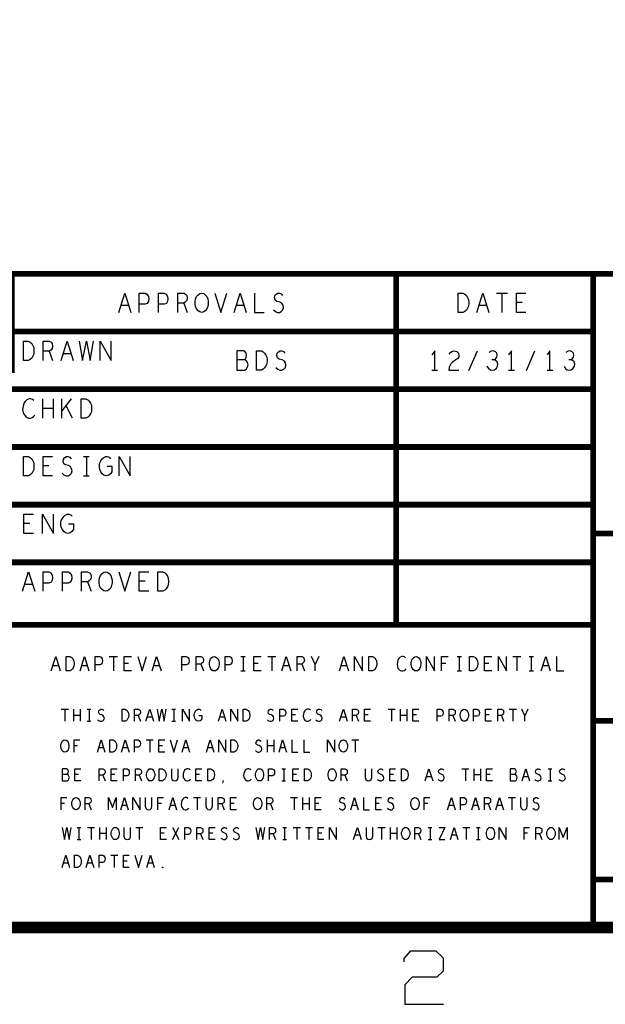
# Model space of a CAD drawing. Extents: x -3.2 to 30.8, y -10.2 to 11.8.
# Tile 30 of 32: x 22.3 to 25.4, y -10 to -4.8. Entities that reach past the tile are written whole.
import ezdxf

# ---------------------------------------------------------------- set-up
doc = ezdxf.new("R2010")
doc.units = 0
doc.layers.add('LAYNR1', color=2, linetype='CONTINUOUS')

msp = doc.modelspace()

# ---------------------------------------------------------------- linework, layer by layer
at = {"layer": 'LAYNR1'}
for p, q in [((24.824, -6.268), (24.882, -6.268)), ((24.853, -6.268), (24.853, -6.368)), ((22.91, -6.333), (22.871, -6.333)), ((23.197, -6.32), (23.215, -6.368)), ((23.51, -6.333), (23.471, -6.333)), ((24.773, -6.333), (24.733, -6.333)), ((24.958, -6.316), (24.928, -6.316)), ((22.497, -6.57), (22.515, -6.618)), ((22.611, -6.583), (22.57, -6.583)), ((24.681, -6.671), (24.726, -6.568)), ((24.98, -6.671), (25.025, -6.568)), ((24.488, -6.668), (24.518, -6.668)), ((24.888, -6.668), (24.918, -6.668)), ((25.088, -6.668), (25.118, -6.668)), ((22.464, -6.918), (22.464, -6.818)), ((22.517, -6.818), (22.517, -6.918)), ((22.563, -6.918), (22.563, -6.818)), ((22.611, -6.818), (22.563, -6.88)), ((22.618, -6.918), (22.584, -6.851)), ((22.517, -6.868), (22.464, -6.868)), ((22.676, -7.118), (22.705, -7.118)), ((22.691, -7.118), (22.691, -7.218)), ((22.496, -7.166), (22.465, -7.166)), ((22.676, -7.218), (22.705, -7.218)), ((22.396, -7.466), (22.365, -7.466)), ((22.41, -7.783), (22.371, -7.783)), ((22.697, -7.77), (22.715, -7.818)), ((22.996, -7.766), (22.965, -7.766)), ((22.81, -8.158), (22.852, -8.158)), ((22.831, -8.158), (22.831, -8.233)), ((22.91, -8.194), (22.887, -8.194)), ((23.495, -8.158), (23.517, -8.158)), ((23.506, -8.158), (23.506, -8.233)), ((23.585, -8.194), (23.562, -8.194)), ((23.635, -8.158), (23.677, -8.158)), ((23.656, -8.158), (23.656, -8.233)), ((23.9, -8.158), (23.881, -8.199)), ((24.561, -8.194), (24.538, -8.194)), ((24.62, -8.158), (24.642, -8.158)), ((24.631, -8.158), (24.631, -8.233)), ((24.785, -8.194), (24.762, -8.194)), ((24.91, -8.158), (24.952, -8.158)), ((24.931, -8.158), (24.931, -8.233)), ((24.995, -8.158), (25.017, -8.158)), ((25.006, -8.158), (25.006, -8.233)), ((22.546, -8.207), (22.516, -8.207)), ((22.696, -8.207), (22.666, -8.207)), ((23.071, -8.207), (23.041, -8.207)), ((23.286, -8.197), (23.3, -8.233)), ((23.495, -8.233), (23.517, -8.233)), ((23.746, -8.207), (23.716, -8.207)), ((23.811, -8.197), (23.825, -8.233)), ((24.046, -8.207), (24.016, -8.207)), ((24.62, -8.233), (24.642, -8.233)), ((24.995, -8.233), (25.017, -8.233)), ((25.096, -8.207), (25.066, -8.207)), ((22.56, -8.432), (22.597, -8.432)), ((22.579, -8.432), (22.579, -8.495)), ((22.625, -8.495), (22.625, -8.432)), ((22.658, -8.432), (22.658, -8.495)), ((22.695, -8.432), (22.714, -8.432)), ((22.705, -8.432), (22.705, -8.495)), ((23.136, -8.432), (23.155, -8.432)), ((23.146, -8.432), (23.146, -8.495)), ((24.261, -8.432), (24.298, -8.432)), ((24.279, -8.432), (24.279, -8.495)), ((24.326, -8.495), (24.326, -8.432)), ((24.359, -8.432), (24.359, -8.495)), ((24.891, -8.432), (24.928, -8.432)), ((24.91, -8.432), (24.91, -8.495)), ((24.988, -8.432), (24.972, -8.467)), ((22.658, -8.464), (22.625, -8.464)), ((22.695, -8.495), (22.714, -8.495)), ((22.96, -8.465), (22.972, -8.495)), ((23.032, -8.473), (23.007, -8.473)), ((23.136, -8.495), (23.155, -8.495)), ((23.41, -8.473), (23.385, -8.473)), ((23.779, -8.462), (23.76, -8.462)), ((24.04, -8.473), (24.015, -8.473)), ((24.094, -8.465), (24.106, -8.495)), ((24.157, -8.462), (24.138, -8.462)), ((24.359, -8.464), (24.326, -8.464)), ((24.409, -8.462), (24.39, -8.462)), ((24.598, -8.465), (24.61, -8.495)), ((24.787, -8.462), (24.768, -8.462)), ((24.85, -8.465), (24.862, -8.495)), ((23.001, -8.592), (23.038, -8.592)), ((23.02, -8.592), (23.02, -8.655)), ((23.633, -8.655), (23.633, -8.592)), ((23.666, -8.592), (23.666, -8.655)), ((24.072, -8.592), (24.109, -8.592)), ((24.09, -8.592), (24.09, -8.655)), ((22.645, -8.622), (22.627, -8.622)), ((22.78, -8.633), (22.755, -8.633)), ((22.906, -8.633), (22.881, -8.633)), ((23.086, -8.622), (23.067, -8.622)), ((23.221, -8.633), (23.196, -8.633)), ((23.347, -8.633), (23.322, -8.633)), ((23.666, -8.623), (23.633, -8.623)), ((23.725, -8.633), (23.7, -8.633)), ((23.708, -8.742), (23.727, -8.742)), ((23.718, -8.742), (23.718, -8.805)), ((24.644, -8.742), (24.681, -8.742)), ((24.663, -8.742), (24.663, -8.805)), ((24.709, -8.805), (24.709, -8.742)), ((24.742, -8.742), (24.742, -8.805)), ((25.094, -8.742), (25.113, -8.742)), ((25.104, -8.742), (25.104, -8.805)), ((22.65, -8.772), (22.631, -8.772)), ((22.776, -8.775), (22.788, -8.805)), ((22.839, -8.772), (22.82, -8.772)), ((22.965, -8.775), (22.977, -8.805)), ((23.28, -8.772), (23.261, -8.772)), ((23.401, -8.817), (23.404, -8.803)), ((23.708, -8.805), (23.727, -8.805)), ((23.784, -8.772), (23.765, -8.772)), ((24.036, -8.775), (24.048, -8.805)), ((24.288, -8.772), (24.269, -8.772)), ((24.486, -8.783), (24.461, -8.783)), ((24.742, -8.774), (24.709, -8.774)), ((24.792, -8.772), (24.773, -8.772)), ((24.99, -8.783), (24.965, -8.783)), ((25.094, -8.805), (25.113, -8.805)), ((23.248, -8.892), (23.285, -8.892)), ((23.267, -8.892), (23.267, -8.955)), ((23.752, -8.892), (23.789, -8.892)), ((23.771, -8.892), (23.771, -8.955)), ((23.817, -8.955), (23.817, -8.892)), ((23.85, -8.892), (23.85, -8.955)), ((24.886, -8.892), (24.923, -8.892)), ((24.904, -8.892), (24.904, -8.955)), ((22.577, -8.922), (22.559, -8.922)), ((22.703, -8.925), (22.715, -8.955)), ((22.901, -8.933), (22.876, -8.933)), ((23.081, -8.922), (23.063, -8.922)), ((23.153, -8.933), (23.128, -8.933)), ((23.396, -8.925), (23.408, -8.955)), ((23.459, -8.922), (23.44, -8.922)), ((23.648, -8.925), (23.66, -8.955)), ((23.85, -8.924), (23.817, -8.924)), ((23.9, -8.922), (23.881, -8.922)), ((24.098, -8.933), (24.073, -8.933)), ((24.215, -8.922), (24.196, -8.922)), ((24.467, -8.922), (24.449, -8.922)), ((24.602, -8.933), (24.577, -8.933)), ((24.728, -8.933), (24.703, -8.933)), ((24.782, -8.925), (24.794, -8.955)), ((24.854, -8.933), (24.829, -8.933)), ((22.642, -9.047), (22.661, -9.047)), ((22.652, -9.047), (22.652, -9.11)), ((22.696, -9.047), (22.733, -9.047)), ((22.715, -9.047), (22.715, -9.11)), ((22.761, -9.11), (22.761, -9.047)), ((22.794, -9.047), (22.794, -9.11)), ((22.948, -9.047), (22.985, -9.047)), ((22.966, -9.047), (22.966, -9.11)), ((23.139, -9.11), (23.172, -9.047)), ((23.139, -9.047), (23.172, -9.11)), ((23.713, -9.047), (23.732, -9.047)), ((23.722, -9.047), (23.722, -9.11)), ((23.767, -9.047), (23.804, -9.047)), ((23.785, -9.047), (23.785, -9.11)), ((23.83, -9.047), (23.867, -9.047)), ((23.848, -9.047), (23.848, -9.11)), ((24.208, -9.047), (24.245, -9.047)), ((24.226, -9.047), (24.226, -9.11)), ((24.273, -9.11), (24.273, -9.047)), ((24.306, -9.047), (24.306, -9.11)), ((24.469, -9.047), (24.488, -9.047)), ((24.479, -9.047), (24.479, -9.11)), ((24.649, -9.047), (24.686, -9.047)), ((24.667, -9.047), (24.667, -9.11)), ((24.721, -9.047), (24.74, -9.047)), ((24.73, -9.047), (24.73, -9.11)), ((22.642, -9.11), (22.661, -9.11)), ((22.794, -9.078), (22.761, -9.078)), ((23.096, -9.077), (23.077, -9.077)), ((23.285, -9.08), (23.297, -9.11)), ((23.348, -9.077), (23.329, -9.077)), ((23.663, -9.08), (23.675, -9.11)), ((23.713, -9.11), (23.732, -9.11)), ((23.915, -9.077), (23.896, -9.077)), ((24.113, -9.088), (24.088, -9.088)), ((24.306, -9.078), (24.273, -9.078)), ((24.419, -9.08), (24.431, -9.11)), ((24.469, -9.11), (24.488, -9.11)), ((24.617, -9.088), (24.592, -9.088)), ((24.721, -9.11), (24.74, -9.11)), ((24.986, -9.077), (24.968, -9.077)), ((25.049, -9.08), (25.061, -9.11)), ((22.817, -9.192), (22.854, -9.192)), ((22.836, -9.192), (22.836, -9.255)), ((22.596, -9.233), (22.571, -9.233)), ((22.722, -9.233), (22.697, -9.233)), ((22.902, -9.222), (22.883, -9.222)), ((23.037, -9.233), (23.012, -9.233))]:
    msp.add_line(p, q, dxfattribs=at)
for points, const_width in [([(-2.597, -9.568), (30.203, -9.568), (30.203, 11.232), (-2.597, 11.232)], 0.06), ([(30.203, -6.168), (22.303, -6.168), (22.303, -6.668), (11.103, -6.668)], 0.03), ([(24.303, -6.168), (24.303, -7.993)], 0.03), ([(25.328, -9.568), (25.328, -6.168)], 0.03), ([(22.303, -6.468), (25.328, -6.468)], 0.03), ([(22.303, -6.768), (25.328, -6.768)], 0.03), ([(22.303, -7.068), (25.328, -7.068)], 0.03), ([(22.303, -7.368), (25.328, -7.368)], 0.03), ([(30.203, -7.518), (25.328, -7.518)], 0.03), ([(22.303, -7.668), (25.328, -7.668)], 0.03), ([(30.203, -8.493), (25.328, -8.493), (25.328, -7.993), (22.303, -7.993)], 0.03), ([(30.203, -9.318), (25.328, -9.318)], 0.03)]:
    msp.add_lwpolyline(points, dxfattribs=dict(at, const_width=const_width))
for points in [[(22.859, -6.368), (22.89, -6.268), (22.922, -6.368)], [(22.965, -6.368), (22.965, -6.268), (22.996, -6.268), (23.006, -6.273), (23.013, -6.285), (23.015, -6.298), (23.013, -6.311), (23.007, -6.321), (22.996, -6.326), (22.965, -6.326)], [(23.066, -6.368), (23.066, -6.268), (23.096, -6.268), (23.105, -6.273), (23.113, -6.285), (23.115, -6.298), (23.113, -6.311), (23.107, -6.321), (23.096, -6.326), (23.066, -6.326)], [(23.166, -6.368), (23.166, -6.268), (23.197, -6.268), (23.207, -6.273), (23.213, -6.28), (23.215, -6.293), (23.213, -6.306), (23.205, -6.315), (23.197, -6.32), (23.166, -6.32)], [(23.359, -6.268), (23.39, -6.368), (23.422, -6.268)], [(23.459, -6.368), (23.49, -6.268), (23.522, -6.368)], [(23.566, -6.268), (23.566, -6.368), (23.615, -6.368)], [(23.664, -6.355), (23.674, -6.363), (23.685, -6.368), (23.695, -6.368), (23.705, -6.363), (23.713, -6.355), (23.717, -6.343), (23.714, -6.331), (23.708, -6.321), (23.697, -6.315), (23.682, -6.311), (23.673, -6.305), (23.669, -6.293), (23.672, -6.281), (23.678, -6.273), (23.687, -6.268), (23.695, -6.268), (23.704, -6.271), (23.712, -6.28)], [(24.722, -6.368), (24.753, -6.268), (24.784, -6.368)], [(24.978, -6.368), (24.928, -6.368), (24.928, -6.268), (24.978, -6.268)], [(22.465, -6.618), (22.465, -6.518), (22.497, -6.518), (22.507, -6.523), (22.513, -6.53), (22.515, -6.543), (22.513, -6.556), (22.506, -6.565), (22.497, -6.57), (22.465, -6.57)], [(22.559, -6.618), (22.59, -6.518), (22.622, -6.618)], [(22.653, -6.518), (22.67, -6.618), (22.691, -6.518), (22.711, -6.618), (22.728, -6.518)], [(22.762, -6.618), (22.762, -6.518), (22.819, -6.618), (22.819, -6.518)], [(23.513, -6.615), (23.518, -6.61), (23.522, -6.601), (23.524, -6.59), (23.522, -6.58), (23.517, -6.573), (23.508, -6.568), (23.474, -6.568), (23.474, -6.668), (23.515, -6.668), (23.524, -6.661), (23.529, -6.651), (23.532, -6.64), (23.529, -6.628), (23.522, -6.618), (23.513, -6.615), (23.474, -6.615)], [(23.677, -6.655), (23.687, -6.663), (23.698, -6.668), (23.708, -6.668), (23.718, -6.663), (23.726, -6.655), (23.729, -6.643), (23.727, -6.631), (23.721, -6.621), (23.709, -6.615), (23.694, -6.611), (23.685, -6.605), (23.682, -6.593), (23.684, -6.581), (23.691, -6.573), (23.699, -6.568), (23.708, -6.568), (23.717, -6.571), (23.724, -6.58)], [(24.503, -6.668), (24.503, -6.568), (24.488, -6.588)], [(24.579, -6.585), (24.587, -6.575), (24.596, -6.57), (24.605, -6.568), (24.618, -6.571), (24.627, -6.58), (24.629, -6.59), (24.628, -6.6), (24.623, -6.608), (24.598, -6.625), (24.587, -6.636), (24.579, -6.653), (24.577, -6.668), (24.629, -6.668)], [(24.812, -6.615), (24.819, -6.61), (24.826, -6.601), (24.828, -6.591), (24.826, -6.581), (24.819, -6.573), (24.808, -6.568), (24.797, -6.57), (24.785, -6.576)], [(24.903, -6.668), (24.903, -6.568), (24.888, -6.588)], [(25.103, -6.668), (25.103, -6.568), (25.088, -6.588)], [(25.212, -6.615), (25.219, -6.61), (25.226, -6.601), (25.228, -6.591), (25.226, -6.581), (25.219, -6.573), (25.208, -6.568), (25.197, -6.57), (25.185, -6.576)], [(24.775, -6.648), (24.783, -6.66), (24.793, -6.666), (24.804, -6.668), (24.814, -6.666), (24.824, -6.658), (24.83, -6.648), (24.832, -6.638), (24.829, -6.626), (24.82, -6.618), (24.812, -6.615), (24.801, -6.615)], [(25.176, -6.648), (25.183, -6.66), (25.193, -6.666), (25.204, -6.668), (25.214, -6.666), (25.224, -6.658), (25.23, -6.648), (25.232, -6.638), (25.229, -6.626), (25.221, -6.618), (25.212, -6.615), (25.201, -6.615)], [(22.418, -6.826), (22.41, -6.821), (22.402, -6.818), (22.392, -6.818), (22.381, -6.823), (22.372, -6.831), (22.365, -6.841), (22.361, -6.858), (22.359, -6.873), (22.362, -6.888), (22.365, -6.898), (22.373, -6.908), (22.382, -6.915), (22.39, -6.918), (22.399, -6.918), (22.408, -6.915), (22.416, -6.91), (22.422, -6.903)], [(22.515, -7.218), (22.465, -7.218), (22.465, -7.118), (22.515, -7.118)], [(22.564, -7.205), (22.574, -7.213), (22.586, -7.218), (22.596, -7.218), (22.605, -7.213), (22.613, -7.205), (22.617, -7.193), (22.614, -7.181), (22.608, -7.171), (22.597, -7.165), (22.582, -7.161), (22.573, -7.155), (22.569, -7.143), (22.572, -7.131), (22.578, -7.123), (22.587, -7.118), (22.596, -7.118), (22.604, -7.121), (22.612, -7.13)], [(22.798, -7.168), (22.823, -7.168), (22.823, -7.198), (22.816, -7.208), (22.807, -7.215), (22.794, -7.218), (22.782, -7.215), (22.773, -7.208), (22.765, -7.198), (22.76, -7.186), (22.758, -7.173), (22.758, -7.161), (22.76, -7.151), (22.765, -7.14), (22.773, -7.13), (22.781, -7.123), (22.791, -7.118), (22.799, -7.118), (22.809, -7.121), (22.817, -7.128)], [(22.862, -7.218), (22.862, -7.118), (22.919, -7.218), (22.919, -7.118)], [(22.416, -7.518), (22.365, -7.518), (22.365, -7.418), (22.416, -7.418)], [(22.462, -7.518), (22.462, -7.418), (22.519, -7.518), (22.519, -7.418)], [(22.598, -7.468), (22.623, -7.468), (22.623, -7.498), (22.615, -7.508), (22.607, -7.515), (22.594, -7.518), (22.582, -7.515), (22.573, -7.508), (22.566, -7.498), (22.56, -7.486), (22.558, -7.473), (22.558, -7.461), (22.56, -7.451), (22.566, -7.44), (22.573, -7.43), (22.58, -7.423), (22.59, -7.418), (22.599, -7.418), (22.609, -7.421), (22.617, -7.428)], [(22.359, -7.818), (22.39, -7.718), (22.422, -7.818)], [(22.465, -7.818), (22.465, -7.718), (22.496, -7.718), (22.506, -7.723), (22.513, -7.735), (22.515, -7.748), (22.513, -7.761), (22.507, -7.771), (22.496, -7.776), (22.465, -7.776)], [(22.566, -7.818), (22.566, -7.718), (22.596, -7.718), (22.605, -7.723), (22.613, -7.735), (22.615, -7.748), (22.613, -7.761), (22.607, -7.771), (22.596, -7.776), (22.566, -7.776)], [(22.666, -7.818), (22.666, -7.718), (22.697, -7.718), (22.707, -7.723), (22.713, -7.73), (22.715, -7.743), (22.713, -7.756), (22.705, -7.765), (22.697, -7.77), (22.666, -7.77)], [(22.859, -7.718), (22.89, -7.818), (22.922, -7.718)], [(23.015, -7.818), (22.965, -7.818), (22.965, -7.718), (23.015, -7.718)], [(22.508, -8.233), (22.531, -8.158), (22.554, -8.233)], [(22.658, -8.233), (22.681, -8.158), (22.704, -8.233)], [(22.737, -8.233), (22.737, -8.158), (22.76, -8.158), (22.767, -8.162), (22.773, -8.17), (22.775, -8.181), (22.773, -8.191), (22.768, -8.198), (22.76, -8.202), (22.737, -8.202)], [(22.925, -8.233), (22.887, -8.233), (22.887, -8.158), (22.925, -8.158)], [(22.958, -8.158), (22.981, -8.233), (23.004, -8.158)], [(23.033, -8.233), (23.056, -8.158), (23.079, -8.233)], [(23.187, -8.233), (23.187, -8.158), (23.21, -8.158), (23.217, -8.162), (23.223, -8.17), (23.225, -8.181), (23.223, -8.191), (23.218, -8.198), (23.21, -8.202), (23.187, -8.202)], [(23.262, -8.233), (23.262, -8.158), (23.286, -8.158), (23.293, -8.162), (23.298, -8.167), (23.3, -8.177), (23.298, -8.187), (23.292, -8.193), (23.286, -8.197), (23.262, -8.197)], [(23.412, -8.233), (23.412, -8.158), (23.435, -8.158), (23.442, -8.162), (23.448, -8.17), (23.45, -8.181), (23.448, -8.191), (23.443, -8.198), (23.435, -8.202), (23.412, -8.202)], [(23.6, -8.233), (23.562, -8.233), (23.562, -8.158), (23.6, -8.158)], [(23.708, -8.233), (23.731, -8.158), (23.754, -8.233)], [(23.787, -8.233), (23.787, -8.158), (23.811, -8.158), (23.818, -8.162), (23.823, -8.167), (23.825, -8.177), (23.823, -8.187), (23.817, -8.193), (23.811, -8.197), (23.787, -8.197)], [(23.881, -8.233), (23.881, -8.199), (23.862, -8.158)], [(24.008, -8.233), (24.031, -8.158), (24.054, -8.233)], [(24.085, -8.233), (24.085, -8.158), (24.127, -8.233), (24.127, -8.158)], [(24.352, -8.164), (24.346, -8.16), (24.339, -8.158), (24.332, -8.158), (24.324, -8.162), (24.317, -8.168), (24.312, -8.175), (24.309, -8.188), (24.308, -8.199), (24.31, -8.21), (24.312, -8.218), (24.318, -8.226), (24.324, -8.231), (24.331, -8.233), (24.338, -8.233), (24.344, -8.231), (24.35, -8.227), (24.354, -8.222)], [(24.46, -8.233), (24.46, -8.158), (24.502, -8.233), (24.502, -8.158)], [(24.538, -8.233), (24.538, -8.158), (24.574, -8.158)], [(24.8, -8.233), (24.762, -8.233), (24.762, -8.158), (24.8, -8.158)], [(24.835, -8.233), (24.835, -8.158), (24.877, -8.233), (24.877, -8.158)], [(25.058, -8.233), (25.081, -8.158), (25.104, -8.233)], [(25.137, -8.158), (25.137, -8.233), (25.175, -8.233)], [(22.751, -8.487), (22.757, -8.492), (22.764, -8.495), (22.771, -8.495), (22.777, -8.492), (22.782, -8.487), (22.784, -8.479), (22.782, -8.472), (22.778, -8.466), (22.771, -8.461), (22.762, -8.459), (22.757, -8.455), (22.754, -8.448), (22.756, -8.44), (22.76, -8.435), (22.765, -8.432), (22.771, -8.432), (22.776, -8.434), (22.781, -8.439)], [(22.941, -8.495), (22.941, -8.432), (22.96, -8.432), (22.967, -8.435), (22.971, -8.439), (22.972, -8.448), (22.971, -8.456), (22.966, -8.461), (22.96, -8.465), (22.941, -8.465)], [(23, -8.495), (23.02, -8.432), (23.039, -8.495)], [(23.059, -8.432), (23.07, -8.495), (23.083, -8.432), (23.095, -8.495), (23.106, -8.432)], [(23.19, -8.495), (23.19, -8.432), (23.227, -8.495), (23.227, -8.432)], [(23.276, -8.464), (23.292, -8.464), (23.292, -8.482), (23.287, -8.489), (23.282, -8.493), (23.274, -8.495), (23.266, -8.493), (23.261, -8.489), (23.256, -8.482), (23.253, -8.475), (23.251, -8.467), (23.251, -8.459), (23.253, -8.453), (23.256, -8.446), (23.261, -8.439), (23.265, -8.435), (23.271, -8.432), (23.277, -8.432), (23.283, -8.434), (23.288, -8.438)], [(23.378, -8.495), (23.397, -8.432), (23.417, -8.495)], [(23.442, -8.495), (23.442, -8.432), (23.479, -8.495), (23.479, -8.432)], [(23.633, -8.487), (23.639, -8.492), (23.646, -8.495), (23.653, -8.495), (23.659, -8.492), (23.664, -8.487), (23.666, -8.479), (23.664, -8.472), (23.66, -8.466), (23.653, -8.461), (23.644, -8.459), (23.639, -8.455), (23.636, -8.448), (23.638, -8.44), (23.642, -8.435), (23.647, -8.432), (23.653, -8.432), (23.658, -8.434), (23.663, -8.439)], [(23.697, -8.495), (23.697, -8.432), (23.716, -8.432), (23.722, -8.435), (23.727, -8.443), (23.728, -8.451), (23.727, -8.459), (23.723, -8.466), (23.716, -8.469), (23.697, -8.469)], [(23.791, -8.495), (23.76, -8.495), (23.76, -8.432), (23.791, -8.432)], [(23.856, -8.437), (23.851, -8.434), (23.846, -8.432), (23.839, -8.432), (23.832, -8.435), (23.827, -8.44), (23.823, -8.447), (23.82, -8.457), (23.819, -8.467), (23.82, -8.476), (23.823, -8.482), (23.828, -8.489), (23.833, -8.493), (23.838, -8.495), (23.844, -8.495), (23.849, -8.493), (23.854, -8.49), (23.858, -8.486)], [(23.885, -8.487), (23.891, -8.492), (23.898, -8.495), (23.905, -8.495), (23.911, -8.492), (23.916, -8.487), (23.918, -8.479), (23.916, -8.472), (23.912, -8.466), (23.905, -8.461), (23.896, -8.459), (23.891, -8.455), (23.888, -8.448), (23.89, -8.44), (23.894, -8.435), (23.899, -8.432), (23.905, -8.432), (23.91, -8.434), (23.915, -8.439)], [(24.008, -8.495), (24.028, -8.432), (24.047, -8.495)], [(24.075, -8.495), (24.075, -8.432), (24.094, -8.432), (24.101, -8.435), (24.105, -8.439), (24.106, -8.448), (24.105, -8.456), (24.1, -8.461), (24.094, -8.465), (24.075, -8.465)], [(24.169, -8.495), (24.138, -8.495), (24.138, -8.432), (24.169, -8.432)], [(24.421, -8.495), (24.39, -8.495), (24.39, -8.432), (24.421, -8.432)], [(24.516, -8.495), (24.516, -8.432), (24.535, -8.432), (24.541, -8.435), (24.546, -8.443), (24.547, -8.451), (24.546, -8.459), (24.542, -8.466), (24.535, -8.469), (24.516, -8.469)], [(24.579, -8.495), (24.579, -8.432), (24.598, -8.432), (24.605, -8.435), (24.609, -8.439), (24.61, -8.448), (24.609, -8.456), (24.604, -8.461), (24.598, -8.465), (24.579, -8.465)], [(24.705, -8.495), (24.705, -8.432), (24.724, -8.432), (24.73, -8.435), (24.735, -8.443), (24.736, -8.451), (24.735, -8.459), (24.731, -8.466), (24.724, -8.469), (24.705, -8.469)], [(24.799, -8.495), (24.768, -8.495), (24.768, -8.432), (24.799, -8.432)], [(24.831, -8.495), (24.831, -8.432), (24.85, -8.432), (24.857, -8.435), (24.861, -8.439), (24.862, -8.448), (24.861, -8.456), (24.856, -8.461), (24.85, -8.465), (24.831, -8.465)], [(24.972, -8.495), (24.972, -8.467), (24.957, -8.432)], [(22.627, -8.655), (22.627, -8.592), (22.656, -8.592)], [(22.748, -8.655), (22.767, -8.592), (22.787, -8.655)], [(22.874, -8.655), (22.893, -8.592), (22.913, -8.655)], [(22.941, -8.655), (22.941, -8.592), (22.96, -8.592), (22.966, -8.595), (22.971, -8.602), (22.972, -8.611), (22.971, -8.619), (22.967, -8.626), (22.96, -8.629), (22.941, -8.629)], [(23.098, -8.655), (23.067, -8.655), (23.067, -8.592), (23.098, -8.592)], [(23.126, -8.592), (23.146, -8.655), (23.165, -8.592)], [(23.189, -8.655), (23.208, -8.592), (23.228, -8.655)], [(23.315, -8.655), (23.334, -8.592), (23.354, -8.655)], [(23.379, -8.655), (23.379, -8.592), (23.416, -8.655), (23.416, -8.592)], [(23.57, -8.647), (23.576, -8.652), (23.583, -8.655), (23.59, -8.655), (23.596, -8.652), (23.601, -8.647), (23.603, -8.639), (23.601, -8.632), (23.597, -8.626), (23.59, -8.621), (23.581, -8.619), (23.576, -8.615), (23.573, -8.608), (23.575, -8.6), (23.579, -8.595), (23.584, -8.592), (23.59, -8.592), (23.595, -8.594), (23.6, -8.599)], [(23.693, -8.655), (23.712, -8.592), (23.732, -8.655)], [(23.76, -8.592), (23.76, -8.655), (23.791, -8.655)], [(23.823, -8.592), (23.823, -8.655), (23.854, -8.655)], [(23.946, -8.655), (23.946, -8.592), (23.983, -8.655), (23.983, -8.592)], [(22.59, -8.771), (22.593, -8.768), (22.595, -8.763), (22.597, -8.756), (22.595, -8.749), (22.592, -8.745), (22.587, -8.742), (22.565, -8.742), (22.565, -8.805), (22.591, -8.805), (22.597, -8.801), (22.6, -8.795), (22.602, -8.787), (22.6, -8.78), (22.595, -8.774), (22.59, -8.771), (22.565, -8.771)], [(22.662, -8.805), (22.631, -8.805), (22.631, -8.742), (22.662, -8.742)], [(22.757, -8.805), (22.757, -8.742), (22.776, -8.742), (22.783, -8.745), (22.787, -8.749), (22.788, -8.758), (22.787, -8.766), (22.782, -8.771), (22.776, -8.775), (22.757, -8.775)], [(22.851, -8.805), (22.82, -8.805), (22.82, -8.742), (22.851, -8.742)], [(22.883, -8.805), (22.883, -8.742), (22.902, -8.742), (22.908, -8.745), (22.913, -8.752), (22.914, -8.761), (22.913, -8.769), (22.909, -8.776), (22.902, -8.779), (22.883, -8.779)], [(22.946, -8.805), (22.946, -8.742), (22.965, -8.742), (22.972, -8.745), (22.976, -8.749), (22.977, -8.758), (22.976, -8.766), (22.971, -8.771), (22.965, -8.775), (22.946, -8.775)], [(23.133, -8.742), (23.133, -8.787), (23.136, -8.797), (23.143, -8.803), (23.15, -8.805), (23.158, -8.803), (23.165, -8.797), (23.168, -8.787), (23.168, -8.742)], [(23.231, -8.747), (23.226, -8.744), (23.221, -8.742), (23.214, -8.742), (23.207, -8.745), (23.202, -8.75), (23.198, -8.757), (23.195, -8.767), (23.194, -8.777), (23.195, -8.786), (23.198, -8.792), (23.203, -8.799), (23.208, -8.803), (23.213, -8.805), (23.219, -8.805), (23.224, -8.803), (23.229, -8.8), (23.233, -8.796)], [(23.292, -8.805), (23.261, -8.805), (23.261, -8.742), (23.292, -8.742)], [(23.546, -8.747), (23.541, -8.744), (23.536, -8.742), (23.529, -8.742), (23.522, -8.745), (23.517, -8.75), (23.513, -8.757), (23.51, -8.767), (23.509, -8.777), (23.51, -8.786), (23.513, -8.792), (23.518, -8.799), (23.523, -8.803), (23.528, -8.805), (23.534, -8.805), (23.539, -8.803), (23.544, -8.8), (23.548, -8.796)], [(23.639, -8.805), (23.639, -8.742), (23.658, -8.742), (23.664, -8.745), (23.669, -8.752), (23.67, -8.761), (23.669, -8.769), (23.665, -8.776), (23.658, -8.779), (23.639, -8.779)], [(23.796, -8.805), (23.765, -8.805), (23.765, -8.742), (23.796, -8.742)], [(24.017, -8.805), (24.017, -8.742), (24.036, -8.742), (24.043, -8.745), (24.047, -8.749), (24.048, -8.758), (24.047, -8.766), (24.042, -8.771), (24.036, -8.775), (24.017, -8.775)], [(24.141, -8.742), (24.141, -8.787), (24.144, -8.797), (24.151, -8.803), (24.159, -8.805), (24.166, -8.803), (24.173, -8.797), (24.176, -8.787), (24.176, -8.742)], [(24.205, -8.797), (24.211, -8.802), (24.218, -8.805), (24.225, -8.805), (24.231, -8.802), (24.236, -8.797), (24.238, -8.789), (24.236, -8.782), (24.232, -8.776), (24.225, -8.771), (24.216, -8.769), (24.211, -8.765), (24.208, -8.758), (24.21, -8.75), (24.214, -8.745), (24.219, -8.742), (24.225, -8.742), (24.23, -8.744), (24.235, -8.749)], [(24.3, -8.805), (24.269, -8.805), (24.269, -8.742), (24.3, -8.742)], [(24.454, -8.805), (24.473, -8.742), (24.493, -8.805)], [(24.52, -8.797), (24.526, -8.802), (24.533, -8.805), (24.54, -8.805), (24.546, -8.802), (24.551, -8.797), (24.553, -8.789), (24.551, -8.782), (24.547, -8.776), (24.54, -8.771), (24.531, -8.769), (24.526, -8.765), (24.523, -8.758), (24.525, -8.75), (24.529, -8.745), (24.534, -8.742), (24.54, -8.742), (24.545, -8.744), (24.55, -8.749)], [(24.804, -8.805), (24.773, -8.805), (24.773, -8.742), (24.804, -8.742)], [(24.921, -8.771), (24.924, -8.768), (24.926, -8.763), (24.928, -8.756), (24.926, -8.749), (24.923, -8.745), (24.918, -8.742), (24.896, -8.742), (24.896, -8.805), (24.922, -8.805), (24.928, -8.801), (24.931, -8.795), (24.933, -8.787), (24.931, -8.78), (24.926, -8.774), (24.921, -8.771), (24.896, -8.771)], [(24.958, -8.805), (24.978, -8.742), (24.997, -8.805)], [(25.024, -8.797), (25.03, -8.802), (25.037, -8.805), (25.044, -8.805), (25.05, -8.802), (25.055, -8.797), (25.057, -8.789), (25.055, -8.782), (25.051, -8.776), (25.044, -8.771), (25.035, -8.769), (25.03, -8.765), (25.027, -8.758), (25.029, -8.75), (25.033, -8.745), (25.038, -8.742), (25.044, -8.742), (25.049, -8.744), (25.054, -8.749)], [(25.15, -8.797), (25.156, -8.802), (25.163, -8.805), (25.17, -8.805), (25.176, -8.802), (25.181, -8.797), (25.183, -8.789), (25.181, -8.782), (25.177, -8.776), (25.17, -8.771), (25.161, -8.769), (25.156, -8.765), (25.153, -8.758), (25.155, -8.75), (25.159, -8.745), (25.164, -8.742), (25.17, -8.742), (25.175, -8.744), (25.18, -8.749)], [(22.559, -8.955), (22.559, -8.892), (22.588, -8.892)], [(22.684, -8.955), (22.684, -8.892), (22.703, -8.892), (22.71, -8.895), (22.714, -8.899), (22.715, -8.908), (22.714, -8.916), (22.709, -8.921), (22.703, -8.925), (22.684, -8.925)], [(22.805, -8.955), (22.805, -8.892), (22.826, -8.944), (22.846, -8.892), (22.846, -8.955)], [(22.869, -8.955), (22.889, -8.892), (22.908, -8.955)], [(22.933, -8.955), (22.933, -8.892), (22.97, -8.955), (22.97, -8.892)], [(22.997, -8.892), (22.997, -8.937), (23, -8.947), (23.007, -8.953), (23.014, -8.955), (23.022, -8.953), (23.029, -8.947), (23.032, -8.937), (23.032, -8.892)], [(23.063, -8.955), (23.063, -8.892), (23.092, -8.892)], [(23.121, -8.955), (23.14, -8.892), (23.16, -8.955)], [(23.221, -8.897), (23.216, -8.894), (23.211, -8.892), (23.204, -8.892), (23.197, -8.895), (23.192, -8.9), (23.188, -8.907), (23.185, -8.917), (23.184, -8.927), (23.185, -8.936), (23.188, -8.942), (23.193, -8.949), (23.198, -8.953), (23.204, -8.955), (23.209, -8.955), (23.214, -8.953), (23.219, -8.95), (23.223, -8.946)], [(23.312, -8.892), (23.312, -8.937), (23.315, -8.947), (23.322, -8.953), (23.33, -8.955), (23.337, -8.953), (23.344, -8.947), (23.347, -8.937), (23.347, -8.892)], [(23.377, -8.955), (23.377, -8.892), (23.396, -8.892), (23.403, -8.895), (23.407, -8.899), (23.408, -8.908), (23.407, -8.916), (23.402, -8.921), (23.396, -8.925), (23.377, -8.925)], [(23.471, -8.955), (23.44, -8.955), (23.44, -8.892), (23.471, -8.892)], [(23.629, -8.955), (23.629, -8.892), (23.648, -8.892), (23.655, -8.895), (23.659, -8.899), (23.66, -8.908), (23.659, -8.916), (23.654, -8.921), (23.648, -8.925), (23.629, -8.925)], [(23.912, -8.955), (23.881, -8.955), (23.881, -8.892), (23.912, -8.892)], [(24.006, -8.947), (24.012, -8.952), (24.019, -8.955), (24.026, -8.955), (24.032, -8.952), (24.037, -8.947), (24.039, -8.939), (24.037, -8.932), (24.033, -8.926), (24.026, -8.921), (24.017, -8.919), (24.012, -8.915), (24.009, -8.908), (24.011, -8.9), (24.015, -8.895), (24.02, -8.892), (24.026, -8.892), (24.031, -8.894), (24.036, -8.899)], [(24.066, -8.955), (24.086, -8.892), (24.105, -8.955)], [(24.133, -8.892), (24.133, -8.955), (24.164, -8.955)], [(24.227, -8.955), (24.196, -8.955), (24.196, -8.892), (24.227, -8.892)], [(24.258, -8.947), (24.264, -8.952), (24.271, -8.955), (24.278, -8.955), (24.284, -8.952), (24.289, -8.947), (24.291, -8.939), (24.289, -8.932), (24.285, -8.926), (24.278, -8.921), (24.269, -8.919), (24.264, -8.915), (24.261, -8.908), (24.263, -8.9), (24.267, -8.895), (24.272, -8.892), (24.278, -8.892), (24.283, -8.894), (24.288, -8.899)], [(24.449, -8.955), (24.449, -8.892), (24.478, -8.892)], [(24.57, -8.955), (24.59, -8.892), (24.609, -8.955)], [(24.637, -8.955), (24.637, -8.892), (24.656, -8.892), (24.662, -8.895), (24.667, -8.903), (24.668, -8.911), (24.667, -8.919), (24.663, -8.926), (24.656, -8.929), (24.637, -8.929)], [(24.696, -8.955), (24.715, -8.892), (24.735, -8.955)], [(24.763, -8.955), (24.763, -8.892), (24.782, -8.892), (24.789, -8.895), (24.793, -8.899), (24.794, -8.908), (24.793, -8.916), (24.788, -8.921), (24.782, -8.925), (24.763, -8.925)], [(24.822, -8.955), (24.841, -8.892), (24.861, -8.955)], [(24.95, -8.892), (24.95, -8.937), (24.953, -8.947), (24.96, -8.953), (24.968, -8.955), (24.975, -8.953), (24.982, -8.947), (24.985, -8.937), (24.985, -8.892)], [(25.014, -8.947), (25.02, -8.952), (25.027, -8.955), (25.034, -8.955), (25.04, -8.952), (25.045, -8.947), (25.047, -8.939), (25.045, -8.932), (25.041, -8.926), (25.034, -8.921), (25.025, -8.919), (25.02, -8.915), (25.017, -8.908), (25.019, -8.9), (25.023, -8.895), (25.028, -8.892), (25.034, -8.892), (25.039, -8.894), (25.044, -8.899)], [(22.565, -9.047), (22.576, -9.11), (22.588, -9.047), (22.601, -9.11), (22.612, -9.047)], [(22.886, -9.047), (22.886, -9.092), (22.889, -9.102), (22.896, -9.108), (22.903, -9.11), (22.911, -9.108), (22.918, -9.102), (22.921, -9.092), (22.921, -9.047)], [(23.108, -9.11), (23.077, -9.11), (23.077, -9.047), (23.108, -9.047)], [(23.203, -9.11), (23.203, -9.047), (23.222, -9.047), (23.228, -9.05), (23.233, -9.057), (23.234, -9.066), (23.233, -9.074), (23.229, -9.081), (23.222, -9.084), (23.203, -9.084)], [(23.266, -9.11), (23.266, -9.047), (23.285, -9.047), (23.292, -9.05), (23.296, -9.054), (23.297, -9.063), (23.296, -9.071), (23.291, -9.076), (23.285, -9.08), (23.266, -9.08)], [(23.36, -9.11), (23.329, -9.11), (23.329, -9.047), (23.36, -9.047)], [(23.391, -9.102), (23.397, -9.107), (23.404, -9.11), (23.411, -9.11), (23.417, -9.107), (23.422, -9.102), (23.424, -9.094), (23.422, -9.087), (23.418, -9.081), (23.411, -9.076), (23.402, -9.074), (23.397, -9.07), (23.394, -9.063), (23.396, -9.055), (23.4, -9.05), (23.405, -9.047), (23.411, -9.047), (23.416, -9.049), (23.421, -9.054)], [(23.454, -9.102), (23.46, -9.107), (23.467, -9.11), (23.474, -9.11), (23.48, -9.107), (23.485, -9.102), (23.487, -9.094), (23.485, -9.087), (23.481, -9.081), (23.474, -9.076), (23.465, -9.074), (23.46, -9.07), (23.457, -9.063), (23.459, -9.055), (23.463, -9.05), (23.468, -9.047), (23.474, -9.047), (23.479, -9.049), (23.484, -9.054)], [(23.573, -9.047), (23.584, -9.11), (23.597, -9.047), (23.609, -9.11), (23.62, -9.047)], [(23.644, -9.11), (23.644, -9.047), (23.663, -9.047), (23.67, -9.05), (23.674, -9.054), (23.675, -9.063), (23.674, -9.071), (23.669, -9.076), (23.663, -9.08), (23.644, -9.08)], [(23.927, -9.11), (23.896, -9.11), (23.896, -9.047), (23.927, -9.047)], [(23.956, -9.11), (23.956, -9.047), (23.993, -9.11), (23.993, -9.047)], [(24.081, -9.11), (24.101, -9.047), (24.12, -9.11)], [(24.146, -9.047), (24.146, -9.092), (24.149, -9.102), (24.156, -9.108), (24.163, -9.11), (24.171, -9.108), (24.178, -9.102), (24.181, -9.092), (24.181, -9.047)], [(24.4, -9.11), (24.4, -9.047), (24.419, -9.047), (24.426, -9.05), (24.43, -9.054), (24.431, -9.063), (24.43, -9.071), (24.425, -9.076), (24.419, -9.08), (24.4, -9.08)], [(24.527, -9.047), (24.556, -9.047), (24.527, -9.11), (24.556, -9.11)], [(24.585, -9.11), (24.604, -9.047), (24.624, -9.11)], [(24.838, -9.11), (24.838, -9.047), (24.875, -9.11), (24.875, -9.047)], [(24.968, -9.11), (24.968, -9.047), (24.997, -9.047)], [(25.03, -9.11), (25.03, -9.047), (25.049, -9.047), (25.056, -9.05), (25.06, -9.054), (25.061, -9.063), (25.06, -9.071), (25.055, -9.076), (25.049, -9.08), (25.03, -9.08)], [(25.151, -9.11), (25.151, -9.047), (25.171, -9.099), (25.192, -9.047), (25.192, -9.11)], [(22.564, -9.255), (22.583, -9.192), (22.603, -9.255)], [(22.69, -9.255), (22.709, -9.192), (22.729, -9.255)], [(22.757, -9.255), (22.757, -9.192), (22.776, -9.192), (22.782, -9.195), (22.787, -9.203), (22.788, -9.211), (22.787, -9.219), (22.783, -9.226), (22.776, -9.229), (22.757, -9.229)], [(22.914, -9.255), (22.883, -9.255), (22.883, -9.192), (22.914, -9.192)], [(22.942, -9.192), (22.962, -9.255), (22.981, -9.192)], [(23.005, -9.255), (23.024, -9.192), (23.044, -9.255)], [(24.344, -9.746), (24.344, -9.728), (24.379, -9.688), (24.509, -9.688), (24.547, -9.725), (24.547, -9.795), (24.514, -9.826), (24.386, -9.826), (24.347, -9.866), (24.347, -9.967), (24.549, -9.967)]]:
    msp.add_lwpolyline(points, dxfattribs=at)
for points in [[(23.291, -6.368), (23.281, -6.366), (23.272, -6.36), (23.264, -6.35), (23.259, -6.338), (23.257, -6.325), (23.257, -6.311), (23.259, -6.298), (23.264, -6.286), (23.272, -6.276), (23.281, -6.27), (23.291, -6.268), (23.301, -6.27), (23.309, -6.276), (23.317, -6.286), (23.322, -6.298), (23.324, -6.311), (23.324, -6.325), (23.322, -6.338), (23.317, -6.35), (23.309, -6.36), (23.301, -6.366)], [(24.625, -6.368), (24.625, -6.268), (24.65, -6.268), (24.66, -6.273), (24.668, -6.28), (24.674, -6.29), (24.679, -6.301), (24.681, -6.318), (24.679, -6.335), (24.674, -6.346), (24.668, -6.356), (24.66, -6.363), (24.65, -6.368)], [(22.363, -6.618), (22.363, -6.518), (22.388, -6.518), (22.398, -6.523), (22.406, -6.53), (22.412, -6.54), (22.417, -6.551), (22.418, -6.568), (22.417, -6.585), (22.412, -6.596), (22.406, -6.606), (22.398, -6.613), (22.388, -6.618)], [(23.576, -6.668), (23.576, -6.568), (23.601, -6.568), (23.611, -6.573), (23.618, -6.58), (23.624, -6.59), (23.629, -6.601), (23.631, -6.618), (23.629, -6.635), (23.624, -6.646), (23.618, -6.656), (23.611, -6.663), (23.601, -6.668)], [(22.663, -6.918), (22.663, -6.818), (22.688, -6.818), (22.698, -6.823), (22.705, -6.83), (22.712, -6.84), (22.717, -6.851), (22.718, -6.868), (22.717, -6.885), (22.712, -6.896), (22.705, -6.906), (22.698, -6.913), (22.688, -6.918)], [(22.363, -7.218), (22.363, -7.118), (22.388, -7.118), (22.398, -7.123), (22.406, -7.13), (22.412, -7.14), (22.417, -7.151), (22.418, -7.168), (22.417, -7.185), (22.412, -7.196), (22.406, -7.206), (22.398, -7.213), (22.388, -7.218)], [(22.791, -7.818), (22.781, -7.816), (22.772, -7.81), (22.764, -7.8), (22.759, -7.788), (22.757, -7.775), (22.757, -7.761), (22.759, -7.748), (22.764, -7.736), (22.772, -7.726), (22.781, -7.72), (22.791, -7.718), (22.801, -7.72), (22.809, -7.726), (22.817, -7.736), (22.822, -7.748), (22.824, -7.761), (22.824, -7.775), (22.822, -7.788), (22.817, -7.8), (22.809, -7.81), (22.801, -7.816)], [(23.063, -7.818), (23.063, -7.718), (23.088, -7.718), (23.098, -7.723), (23.105, -7.73), (23.112, -7.74), (23.117, -7.751), (23.118, -7.768), (23.117, -7.785), (23.112, -7.796), (23.105, -7.806), (23.098, -7.813), (23.088, -7.818)], [(22.585, -8.233), (22.585, -8.158), (22.604, -8.158), (22.612, -8.162), (22.617, -8.167), (22.622, -8.174), (22.626, -8.183), (22.627, -8.196), (22.626, -8.208), (22.622, -8.217), (22.617, -8.224), (22.612, -8.229), (22.604, -8.233)], [(23.356, -8.233), (23.349, -8.232), (23.342, -8.227), (23.336, -8.219), (23.333, -8.21), (23.331, -8.2), (23.331, -8.191), (23.333, -8.181), (23.336, -8.172), (23.342, -8.164), (23.349, -8.159), (23.356, -8.158), (23.363, -8.159), (23.37, -8.164), (23.376, -8.172), (23.379, -8.181), (23.381, -8.191), (23.381, -8.2), (23.379, -8.21), (23.376, -8.219), (23.37, -8.227), (23.363, -8.232)], [(24.16, -8.233), (24.16, -8.158), (24.179, -8.158), (24.187, -8.162), (24.192, -8.167), (24.197, -8.174), (24.201, -8.183), (24.202, -8.196), (24.201, -8.208), (24.197, -8.217), (24.192, -8.224), (24.187, -8.229), (24.179, -8.233)], [(24.406, -8.233), (24.399, -8.232), (24.392, -8.227), (24.386, -8.219), (24.383, -8.21), (24.381, -8.2), (24.381, -8.191), (24.383, -8.181), (24.386, -8.172), (24.392, -8.164), (24.399, -8.159), (24.406, -8.158), (24.413, -8.159), (24.42, -8.164), (24.426, -8.172), (24.429, -8.181), (24.431, -8.191), (24.431, -8.2), (24.429, -8.21), (24.426, -8.219), (24.42, -8.227), (24.413, -8.232)], [(24.685, -8.233), (24.685, -8.158), (24.704, -8.158), (24.712, -8.162), (24.717, -8.167), (24.722, -8.174), (24.726, -8.183), (24.727, -8.196), (24.726, -8.208), (24.722, -8.217), (24.717, -8.224), (24.712, -8.229), (24.704, -8.233)], [(22.876, -8.495), (22.876, -8.432), (22.892, -8.432), (22.898, -8.435), (22.903, -8.439), (22.907, -8.446), (22.91, -8.453), (22.911, -8.464), (22.91, -8.474), (22.907, -8.481), (22.903, -8.488), (22.898, -8.492), (22.892, -8.495)], [(23.506, -8.495), (23.506, -8.432), (23.522, -8.432), (23.528, -8.435), (23.533, -8.439), (23.537, -8.446), (23.54, -8.453), (23.541, -8.464), (23.54, -8.474), (23.537, -8.481), (23.533, -8.488), (23.528, -8.492), (23.522, -8.495)], [(24.657, -8.495), (24.651, -8.494), (24.646, -8.49), (24.641, -8.483), (24.638, -8.476), (24.636, -8.468), (24.636, -8.459), (24.638, -8.451), (24.641, -8.444), (24.646, -8.437), (24.651, -8.433), (24.657, -8.432), (24.664, -8.433), (24.669, -8.437), (24.674, -8.444), (24.677, -8.451), (24.679, -8.459), (24.679, -8.468), (24.677, -8.476), (24.674, -8.483), (24.669, -8.49), (24.664, -8.494)], [(22.579, -8.655), (22.572, -8.654), (22.567, -8.65), (22.562, -8.643), (22.559, -8.636), (22.557, -8.628), (22.557, -8.619), (22.559, -8.611), (22.562, -8.604), (22.567, -8.597), (22.572, -8.593), (22.579, -8.592), (22.585, -8.593), (22.59, -8.597), (22.595, -8.604), (22.598, -8.611), (22.6, -8.619), (22.6, -8.628), (22.598, -8.636), (22.595, -8.643), (22.59, -8.65), (22.585, -8.654)], [(22.813, -8.655), (22.813, -8.592), (22.829, -8.592), (22.835, -8.595), (22.84, -8.599), (22.844, -8.606), (22.847, -8.613), (22.848, -8.623), (22.847, -8.634), (22.844, -8.641), (22.84, -8.648), (22.835, -8.652), (22.829, -8.655)], [(23.443, -8.655), (23.443, -8.592), (23.459, -8.592), (23.465, -8.595), (23.47, -8.599), (23.474, -8.606), (23.477, -8.613), (23.478, -8.623), (23.477, -8.634), (23.474, -8.641), (23.47, -8.648), (23.465, -8.652), (23.459, -8.655)], [(24.028, -8.655), (24.021, -8.654), (24.016, -8.65), (24.011, -8.643), (24.008, -8.636), (24.006, -8.628), (24.006, -8.619), (24.008, -8.611), (24.011, -8.604), (24.016, -8.597), (24.021, -8.593), (24.028, -8.592), (24.034, -8.593), (24.039, -8.597), (24.044, -8.604), (24.047, -8.611), (24.049, -8.619), (24.049, -8.628), (24.047, -8.636), (24.044, -8.643), (24.039, -8.65), (24.034, -8.654)], [(23.024, -8.805), (23.018, -8.804), (23.013, -8.8), (23.008, -8.793), (23.005, -8.786), (23.003, -8.778), (23.003, -8.769), (23.005, -8.761), (23.008, -8.754), (23.013, -8.747), (23.018, -8.743), (23.024, -8.742), (23.031, -8.743), (23.036, -8.747), (23.041, -8.754), (23.044, -8.761), (23.046, -8.769), (23.046, -8.778), (23.044, -8.786), (23.041, -8.793), (23.036, -8.8), (23.031, -8.804)], [(23.07, -8.805), (23.07, -8.742), (23.086, -8.742), (23.092, -8.745), (23.097, -8.749), (23.101, -8.756), (23.104, -8.763), (23.105, -8.774), (23.104, -8.784), (23.101, -8.791), (23.097, -8.798), (23.092, -8.802), (23.086, -8.805)], [(23.322, -8.805), (23.322, -8.742), (23.338, -8.742), (23.344, -8.745), (23.349, -8.749), (23.353, -8.756), (23.356, -8.763), (23.357, -8.774), (23.356, -8.784), (23.353, -8.791), (23.349, -8.798), (23.344, -8.802), (23.338, -8.805)], [(23.591, -8.805), (23.585, -8.804), (23.58, -8.8), (23.575, -8.793), (23.572, -8.786), (23.57, -8.778), (23.57, -8.769), (23.572, -8.761), (23.575, -8.754), (23.58, -8.747), (23.585, -8.743), (23.591, -8.742), (23.598, -8.743), (23.603, -8.747), (23.608, -8.754), (23.611, -8.761), (23.613, -8.769), (23.613, -8.778), (23.611, -8.786), (23.608, -8.793), (23.603, -8.8), (23.598, -8.804)], [(23.826, -8.805), (23.826, -8.742), (23.842, -8.742), (23.848, -8.745), (23.853, -8.749), (23.857, -8.756), (23.86, -8.763), (23.861, -8.774), (23.86, -8.784), (23.857, -8.791), (23.853, -8.798), (23.848, -8.802), (23.842, -8.805)], [(23.969, -8.805), (23.963, -8.804), (23.958, -8.8), (23.953, -8.793), (23.95, -8.786), (23.948, -8.778), (23.948, -8.769), (23.95, -8.761), (23.953, -8.754), (23.958, -8.747), (23.963, -8.743), (23.969, -8.742), (23.976, -8.743), (23.981, -8.747), (23.986, -8.754), (23.989, -8.761), (23.991, -8.769), (23.991, -8.778), (23.989, -8.786), (23.986, -8.793), (23.981, -8.8), (23.976, -8.804)], [(24.33, -8.805), (24.33, -8.742), (24.346, -8.742), (24.352, -8.745), (24.357, -8.749), (24.361, -8.756), (24.364, -8.763), (24.365, -8.774), (24.364, -8.784), (24.361, -8.791), (24.357, -8.798), (24.352, -8.802), (24.346, -8.805)], [(22.636, -8.955), (22.63, -8.954), (22.625, -8.95), (22.62, -8.943), (22.617, -8.936), (22.615, -8.928), (22.615, -8.919), (22.617, -8.911), (22.62, -8.904), (22.625, -8.897), (22.63, -8.893), (22.636, -8.892), (22.643, -8.893), (22.648, -8.897), (22.653, -8.904), (22.656, -8.911), (22.658, -8.919), (22.658, -8.928), (22.656, -8.936), (22.653, -8.943), (22.648, -8.95), (22.643, -8.954)], [(23.581, -8.955), (23.575, -8.954), (23.57, -8.95), (23.565, -8.943), (23.562, -8.936), (23.56, -8.928), (23.56, -8.919), (23.562, -8.911), (23.565, -8.904), (23.57, -8.897), (23.575, -8.893), (23.581, -8.892), (23.588, -8.893), (23.593, -8.897), (23.598, -8.904), (23.601, -8.911), (23.603, -8.919), (23.603, -8.928), (23.601, -8.936), (23.598, -8.943), (23.593, -8.95), (23.588, -8.954)], [(24.4, -8.955), (24.394, -8.954), (24.389, -8.95), (24.384, -8.943), (24.381, -8.936), (24.379, -8.928), (24.379, -8.919), (24.381, -8.911), (24.384, -8.904), (24.389, -8.897), (24.394, -8.893), (24.4, -8.892), (24.407, -8.893), (24.412, -8.897), (24.417, -8.904), (24.42, -8.911), (24.422, -8.919), (24.422, -8.928), (24.42, -8.936), (24.417, -8.943), (24.412, -8.95), (24.407, -8.954)], [(22.84, -9.11), (22.834, -9.109), (22.829, -9.105), (22.824, -9.098), (22.821, -9.091), (22.819, -9.083), (22.819, -9.074), (22.821, -9.066), (22.824, -9.059), (22.829, -9.052), (22.834, -9.048), (22.84, -9.047), (22.847, -9.048), (22.852, -9.052), (22.857, -9.059), (22.86, -9.066), (22.862, -9.074), (22.862, -9.083), (22.86, -9.091), (22.857, -9.098), (22.852, -9.105), (22.847, -9.109)], [(24.353, -9.11), (24.346, -9.109), (24.341, -9.105), (24.336, -9.098), (24.333, -9.091), (24.331, -9.083), (24.331, -9.074), (24.333, -9.066), (24.336, -9.059), (24.341, -9.052), (24.346, -9.048), (24.353, -9.047), (24.359, -9.048), (24.364, -9.052), (24.369, -9.059), (24.372, -9.066), (24.374, -9.074), (24.374, -9.083), (24.372, -9.091), (24.369, -9.098), (24.364, -9.105), (24.359, -9.109)], [(24.794, -9.11), (24.787, -9.109), (24.782, -9.105), (24.777, -9.098), (24.774, -9.091), (24.772, -9.083), (24.772, -9.074), (24.774, -9.066), (24.777, -9.059), (24.782, -9.052), (24.787, -9.048), (24.794, -9.047), (24.8, -9.048), (24.805, -9.052), (24.81, -9.059), (24.813, -9.066), (24.815, -9.074), (24.815, -9.083), (24.813, -9.091), (24.81, -9.098), (24.805, -9.105), (24.8, -9.109)], [(25.108, -9.11), (25.102, -9.109), (25.097, -9.105), (25.092, -9.098), (25.089, -9.091), (25.087, -9.083), (25.087, -9.074), (25.089, -9.066), (25.092, -9.059), (25.097, -9.052), (25.102, -9.048), (25.108, -9.047), (25.115, -9.048), (25.12, -9.052), (25.125, -9.059), (25.128, -9.066), (25.13, -9.074), (25.13, -9.083), (25.128, -9.091), (25.125, -9.098), (25.12, -9.105), (25.115, -9.109)], [(22.629, -9.255), (22.629, -9.192), (22.645, -9.192), (22.651, -9.195), (22.656, -9.199), (22.66, -9.206), (22.663, -9.213), (22.664, -9.224), (22.663, -9.234), (22.66, -9.241), (22.656, -9.248), (22.651, -9.252), (22.645, -9.255)], [(23.087, -9.257), (23.086, -9.256), (23.086, -9.254), (23.087, -9.253), (23.089, -9.254), (23.089, -9.256)]]:
    msp.add_lwpolyline(points, close=True, dxfattribs=at)

doc.saveas('drawing.dxf')
